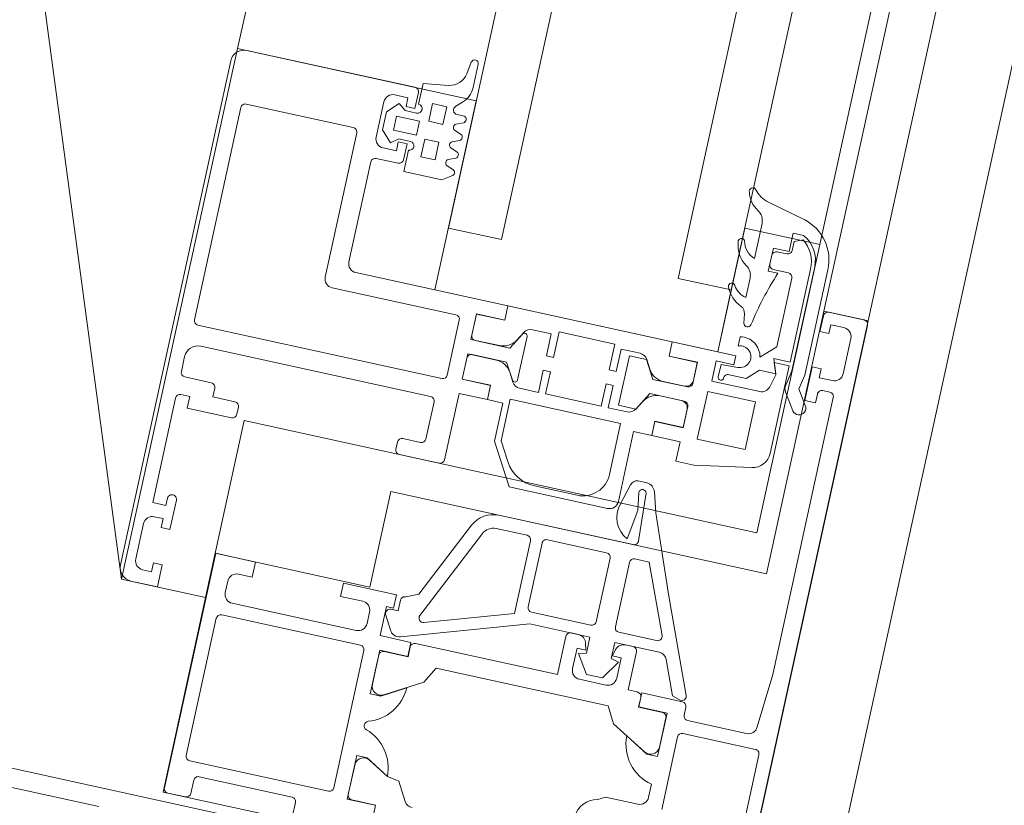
# Model space of a CAD drawing. Header units: metres. Extents: x 233012 to 233264, y 553571 to 554014.
# Tile 203 of 256: x 233203.5014 to 233203.6102, y 553832.7197 to 553832.8065. Entities that reach past the tile are written whole.
import ezdxf

# ---------------------------------------------------------------- set-up
doc = ezdxf.new("R2010")
doc.units = ezdxf.units.M
for name, color, linetype, lineweight in [('A-NL$1A_detailuitwerking', 252, 'Continuous', 5), ('A-NL30_stijlen_dorpels-pui', 252, 'Continuous', 5), ('A-NL30_wandopeningen', 252, 'Continuous', 5)]:
    doc.layers.add(name, color=color, linetype=linetype, lineweight=lineweight)

# ---------------------------------------------------------------- blocks, each defined once
blk = doc.blocks.new('NLRS_31_WI_CWP_aluminium raam_gen_mie - AWS 65 BS kiep-2839039-01_Situatie')
at = {"layer": 'A-NL$1A_detailuitwerking'}
for p, q in [((-0.1934996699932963, 0.05945019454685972), (-0.2504996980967, 0.05945019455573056)), ((-0.2519996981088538, 0.05795019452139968), (-0.2519996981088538, 0.0549501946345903)), ((-0.2494996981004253, 0.05795019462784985), (-0.2454996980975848, 0.05795019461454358)), ((-0.1919996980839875, 0.03895020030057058), (-0.1919996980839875, 0.05795022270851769)), ((-0.2504996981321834, 0.0559501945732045), (-0.2504996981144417, 0.05695019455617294)), ((-0.2444996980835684, 0.05695019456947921), (-0.2444996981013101, 0.05595019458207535)), ((-0.242999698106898, 0.05595019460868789), (-0.242999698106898, 0.05745019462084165)), ((-0.242999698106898, 0.05745019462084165), (-0.2311996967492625, 0.05745019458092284)), ((-0.2306996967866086, 0.05695019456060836), (-0.2306996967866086, 0.05595019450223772)), ((-0.2286996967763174, 0.05395019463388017), (-0.2286996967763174, 0.05695019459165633)), ((-0.2281997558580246, 0.05745013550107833), (-0.2264996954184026, 0.05745013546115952)), ((-0.2227996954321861, 0.02915019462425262), (-0.2227996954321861, 0.05675018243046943)), ((-0.2222996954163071, 0.0572501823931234), (-0.1982996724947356, 0.05725018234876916)), ((-0.1977996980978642, 0.05675020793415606), (-0.1977996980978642, 0.0446502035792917)), ((-0.249499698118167, 0.05595019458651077), (-0.2504996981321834, 0.0559501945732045)), ((-0.2494996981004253, 0.05495019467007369), (-0.249499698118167, 0.05595019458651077)), ((-0.2444996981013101, 0.05595019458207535), (-0.2454996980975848, 0.05595019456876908)), ((-0.2454996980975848, 0.05595019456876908), (-0.2454996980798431, 0.05495019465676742)), ((-0.2421996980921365, 0.05595019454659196), (-0.242999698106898, 0.05595019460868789)), ((-0.2306996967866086, 0.05595019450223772), (-0.2319996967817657, 0.05595019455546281)), ((-0.2319996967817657, 0.05595019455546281), (-0.231999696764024, 0.05095019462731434)), ((-0.2249996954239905, 0.05595013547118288), (-0.2249996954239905, 0.02995023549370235)), ((-0.2519996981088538, 0.0549501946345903), (-0.2494996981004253, 0.05495019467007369)), ((-0.2454996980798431, 0.05495019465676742), (-0.2421996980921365, 0.05495019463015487)), ((-0.2301996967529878, 0.05095019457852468), (-0.2301996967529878, 0.05345019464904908)), ((-0.2301996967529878, 0.05345019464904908), (-0.2291996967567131, 0.05345019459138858)), ((-0.2314996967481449, 0.05045019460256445), (-0.2306996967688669, 0.05045019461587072)), ((-0.2469998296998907, 0.04945028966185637), (-0.2734999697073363, 0.04945028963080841)), ((-0.2469998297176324, 0.04495028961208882), (-0.2469998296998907, 0.04945028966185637)), ((-0.273999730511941, 0.04895052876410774), (-0.273999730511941, 0.04695037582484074)), ((-0.2699998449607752, 0.03165031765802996), (-0.2699998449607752, 0.04735029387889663)), ((-0.2694998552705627, 0.04785028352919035), (-0.25399981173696, 0.04785028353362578)), ((-0.2534998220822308, 0.04735029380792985), (-0.2534998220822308, 0.03165031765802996)), ((-0.2509997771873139, 0.04748437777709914), (-0.2496998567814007, 0.04748437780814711)), ((-0.2734997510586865, 0.04645039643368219), (-0.2719997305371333, 0.04645039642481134)), ((-0.2714997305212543, 0.04595039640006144), (-0.271499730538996, 0.0354504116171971)), ((-0.2519998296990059, 0.03245034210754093), (-0.2519998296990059, 0.04648432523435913)), ((-0.2486998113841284, 0.04648433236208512), (-0.2486998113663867, 0.04495028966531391)), ((-0.2486998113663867, 0.04495028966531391), (-0.2469998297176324, 0.04495028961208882)), ((-0.1982997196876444, 0.04415018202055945), (-0.2145996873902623, 0.04415018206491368)), ((-0.2155996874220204, 0.04315018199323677), (-0.2155996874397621, 0.02915019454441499)), ((-0.2123996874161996, 0.04195019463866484), (-0.2010994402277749, 0.04195019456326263)), ((-0.200599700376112, 0.04145045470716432), (-0.2005997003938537, 0.03894993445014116)), ((-0.1973763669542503, 0.04145033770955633), (-0.1985641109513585, 0.04026259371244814)), ((-0.1982996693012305, 0.04195019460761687), (-0.1942997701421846, 0.04195019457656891)), ((-0.195323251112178, 0.04145033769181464), (-0.1973763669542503, 0.04145033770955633)), ((-0.1941354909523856, 0.04026257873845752), (-0.195323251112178, 0.04145033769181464)), ((-0.2133996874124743, 0.02375019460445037), (-0.2133996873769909, 0.04095019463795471)), ((-0.1992997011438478, 0.03945019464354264), (-0.1992997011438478, 0.0409501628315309)), ((-0.1985641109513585, 0.04026259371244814), (-0.1979498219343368, 0.03945033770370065)), ((-0.1947498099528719, 0.03945033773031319), (-0.1941354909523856, 0.04026257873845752)), ((-0.1932997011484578, 0.04095012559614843), (-0.1932997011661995, 0.03945019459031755)), ((-0.1982997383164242, 0.03945019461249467), (-0.1992997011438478, 0.03945019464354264)), ((-0.1982997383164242, 0.03845019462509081), (-0.1982997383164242, 0.03945019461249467)), ((-0.1979498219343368, 0.03945033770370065), (-0.1979498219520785, 0.0381508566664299)), ((-0.1971498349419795, 0.03765036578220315), (-0.1971498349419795, 0.04025034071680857)), ((-0.1971498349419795, 0.04025034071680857), (-0.1955497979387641, 0.04025034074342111)), ((-0.1955497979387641, 0.04025034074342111), (-0.1955497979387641, 0.03765036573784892)), ((-0.1947498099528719, 0.03815086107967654), (-0.1947498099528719, 0.03945033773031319)), ((-0.1932997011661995, 0.03945019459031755), (-0.1942997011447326, 0.03945019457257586)), ((-0.1942997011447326, 0.03945019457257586), (-0.1942997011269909, 0.03845019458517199)), ((-0.1989498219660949, 0.03815036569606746), (-0.201349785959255, 0.03815036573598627)), ((-0.201349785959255, 0.03815036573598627), (-0.201349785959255, 0.03385037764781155)), ((-0.2000999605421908, 0.03845019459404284), (-0.1982997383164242, 0.03845019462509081)), ((-0.1942997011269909, 0.03845019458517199), (-0.1924997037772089, 0.03845019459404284)), ((-0.19140688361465, 0.03815036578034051), (-0.1937498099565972, 0.03815036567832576)), ((-0.1910010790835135, 0.0353523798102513), (-0.19140688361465, 0.03815036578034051)), ((-0.1955497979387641, 0.03765036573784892), (-0.1971498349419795, 0.03765036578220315)), ((-0.199357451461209, 0.03505035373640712), (-0.1993574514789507, 0.03665035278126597)), ((-0.1993574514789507, 0.03665035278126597), (-0.1973574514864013, 0.03665035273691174)), ((-0.1973574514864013, 0.03665035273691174), (-0.1973574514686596, 0.03505035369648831)), ((-0.1953497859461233, 0.03505035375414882), (-0.1953497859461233, 0.03665035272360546)), ((-0.1953497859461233, 0.03665035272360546), (-0.1933497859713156, 0.03665035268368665)), ((-0.1933497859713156, 0.03665035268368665), (-0.1933497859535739, 0.03505035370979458)), ((-0.2719997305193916, 0.03495041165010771), (-0.2734997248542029, 0.03495041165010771)), ((-0.2471998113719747, 0.03495028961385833), (-0.2486998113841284, 0.03495028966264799)), ((-0.2486998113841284, 0.03495028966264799), (-0.2486998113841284, 0.03245033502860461)), ((-0.2471998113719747, 0.0289502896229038), (-0.2471998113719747, 0.03495028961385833)), ((-0.1973574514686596, 0.03505035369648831), (-0.199357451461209, 0.03505035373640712)), ((-0.1933497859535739, 0.03505035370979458), (-0.1953497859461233, 0.03505035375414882)), ((-0.201349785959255, 0.03385037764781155), (-0.2006963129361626, 0.03285080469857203)), ((-0.193949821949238, 0.03293069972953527), (-0.193949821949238, 0.03375070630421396)), ((-0.1930785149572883, 0.03408549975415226), (-0.1925013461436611, 0.03345947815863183)), ((-0.2000028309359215, 0.03285004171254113), (-0.1996963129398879, 0.03364995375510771)), ((-0.1990028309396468, 0.03365071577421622), (-0.1986963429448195, 0.03285080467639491)), ((-0.1980028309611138, 0.03285004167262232), (-0.1976963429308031, 0.03364995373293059)), ((-0.1970028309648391, 0.03365071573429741), (-0.1966963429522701, 0.03285080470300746)), ((-0.1960028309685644, 0.03285004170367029), (-0.1956963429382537, 0.03364995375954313)), ((-0.1950028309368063, 0.03365071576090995), (-0.1946963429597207, 0.03285080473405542)), ((-0.1906633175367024, 0.03265407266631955), (-0.1880256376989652, 0.03265407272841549)), ((-0.1879637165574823, 0.03344925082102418), (-0.1893313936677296, 0.03366355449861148)), ((-0.2319996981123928, 0.03195019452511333), (-0.2319996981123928, 0.02745019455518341)), ((-0.2306996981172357, 0.03245019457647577), (-0.2314996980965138, 0.0324501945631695)), ((-0.2301996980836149, 0.02995023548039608), (-0.2301996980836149, 0.03195019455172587)), ((-0.2539998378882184, 0.03115030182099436), (-0.2694998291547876, 0.0311503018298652)), ((-0.2496998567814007, 0.03145028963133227), (-0.2509997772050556, 0.03145028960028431)), ((-0.2704198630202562, 0.02945034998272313), (-0.2654996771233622, 0.02945052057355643)), ((-0.2704198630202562, 0.02627036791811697), (-0.2704198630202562, 0.02945034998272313)), ((-0.2664132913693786, 0.02944005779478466), (-0.2698898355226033, 0.02944005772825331)), ((-0.2654996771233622, 0.02945052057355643), (-0.2654996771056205, 0.02825050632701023)), ((-0.2584997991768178, 0.02825029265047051), (-0.2584997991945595, 0.02945028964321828)), ((-0.2584997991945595, 0.02945028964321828), (-0.253579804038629, 0.02945028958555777)), ((-0.2541089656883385, 0.02944037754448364), (-0.2574190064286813, 0.02944037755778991)), ((-0.253579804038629, 0.02945028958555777), (-0.2535798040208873, 0.02627029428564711)), ((-0.2519998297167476, 0.02627029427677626), (-0.2519998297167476, 0.02975029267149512)), ((-0.2519998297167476, 0.02975029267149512), (-0.2486998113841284, 0.02975029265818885)), ((-0.2496493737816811, 0.02963330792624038), (-0.2511450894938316, 0.0287697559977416)), ((-0.2486998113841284, 0.02975029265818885), (-0.2486998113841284, 0.02895028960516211)), ((-0.2254996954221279, 0.02945023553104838), (-0.2296996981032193, 0.02945023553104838)), ((-0.2703898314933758, 0.02893999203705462), (-0.2703894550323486, 0.02624006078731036)), ((-0.2536094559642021, 0.02624035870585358), (-0.2536089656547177, 0.02894028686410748)), ((-0.2488993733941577, 0.02840030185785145), (-0.2488993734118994, 0.02920029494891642)), ((-0.247699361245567, 0.02840030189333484), (-0.2488993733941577, 0.02840030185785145)), ((-0.2486998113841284, 0.02895028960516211), (-0.2471998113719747, 0.0289502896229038)), ((-0.2160996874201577, 0.0286501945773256), (-0.2222996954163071, 0.02865019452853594)), ((-0.2670328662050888, 0.02562586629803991), (-0.2657143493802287, 0.02790960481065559)), ((-0.2654996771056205, 0.02825050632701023), (-0.267007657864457, 0.02563859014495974)), ((-0.2569918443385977, 0.02563842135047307), (-0.2584997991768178, 0.02825029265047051)), ((-0.2583020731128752, 0.02794055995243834), (-0.2559824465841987, 0.02392244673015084)), ((-0.2516360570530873, 0.0275244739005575), (-0.2471997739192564, 0.01387099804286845)), ((-0.2466220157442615, 0.02654114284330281), (-0.2471993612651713, 0.02790030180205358)), ((-0.2703894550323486, 0.02624006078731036), (-0.2714998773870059, 0.02624006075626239)), ((-0.2524998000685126, 0.02624031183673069), (-0.2536094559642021, 0.02624035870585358)), ((-0.2535798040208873, 0.02627029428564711), (-0.2519998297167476, 0.02627029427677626)), ((-0.2379318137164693, 0.02248841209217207), (-0.2466220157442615, 0.02654114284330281)), ((-0.2314996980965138, 0.02695019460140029), (-0.2239996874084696, 0.02695019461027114)), ((-0.2239996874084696, 0.02695019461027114), (-0.2239996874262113, 0.02375019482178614)), ((-0.2223996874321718, 0.02375019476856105), (-0.2223996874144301, 0.02695019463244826)), ((-0.2223996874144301, 0.02695019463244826), (-0.2199996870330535, 0.02695019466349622)), ((-0.2195192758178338, 0.02694000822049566), (-0.2223792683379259, 0.02694000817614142)), ((-0.2223792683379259, 0.02694000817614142), (-0.2223791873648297, 0.02373935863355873)), ((-0.2195192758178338, 0.02370928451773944), (-0.2195192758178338, 0.02694000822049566)), ((-0.2194996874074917, 0.02645019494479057), (-0.2194996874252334, 0.02255015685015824)), ((-0.2178996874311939, 0.02255015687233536), (-0.2178996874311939, 0.02645019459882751)), ((-0.2150201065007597, 0.02694000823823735), (-0.2178800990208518, 0.02694000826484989)), ((-0.2178800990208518, 0.02694000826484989), (-0.2178800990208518, 0.02370928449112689)), ((-0.2173996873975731, 0.02695019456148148), (-0.2149996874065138, 0.02695019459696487)), ((-0.2150201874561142, 0.0237393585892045), (-0.2150201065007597, 0.02694000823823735)), ((-0.2149996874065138, 0.02695019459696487), (-0.2149996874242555, 0.02375019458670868)), ((-0.2672667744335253, 0.02429930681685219), (-0.2670328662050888, 0.02562586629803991)), ((-0.251999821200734, 0.009700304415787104), (-0.251999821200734, 0.02574031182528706)), ((-0.2464465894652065, 0.01575981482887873), (-0.2495545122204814, 0.02532501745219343)), ((-0.2488676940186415, 0.02593268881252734), (-0.2385657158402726, 0.0211293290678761)), ((-0.2692997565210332, 0.02312579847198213), (-0.2672667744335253, 0.02429930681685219)), ((-0.2559824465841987, 0.02392244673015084), (-0.2541992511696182, 0.02292140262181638)), ((-0.2541992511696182, 0.02292140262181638), (-0.2541992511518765, 0.003479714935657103)), ((-0.2239996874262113, 0.02375019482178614), (-0.2223996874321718, 0.02375019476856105)), ((-0.2223791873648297, 0.02373935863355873), (-0.223999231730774, 0.02374050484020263)), ((-0.223999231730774, 0.02374050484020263), (-0.223999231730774, 0.02200011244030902)), ((-0.2134014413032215, 0.02374050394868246), (-0.2150201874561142, 0.0237393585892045)), ((-0.2149996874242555, 0.02375019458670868), (-0.2133996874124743, 0.02375019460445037)), ((-0.2134014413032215, 0.005159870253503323), (-0.2134014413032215, 0.02374050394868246)), ((-0.2282987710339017, 0.02200011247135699), (-0.232899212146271, 0.01934382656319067)), ((-0.223999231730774, 0.02200011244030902), (-0.2282987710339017, 0.02200011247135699)), ((-0.2215090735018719, 0.021405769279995), (-0.2205192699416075, 0.02197723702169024)), ((-0.2194996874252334, 0.02255015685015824), (-0.2213012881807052, 0.02151000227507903)), ((-0.2160980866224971, 0.0215100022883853), (-0.2178996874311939, 0.02255015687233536)), ((-0.2168801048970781, 0.02197723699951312), (-0.2158903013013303, 0.02140576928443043)), ((-0.2301993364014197, 0.02009442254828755), (-0.2281111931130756, 0.02130011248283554)), ((-0.2281111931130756, 0.02130011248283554), (-0.2234190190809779, 0.02130011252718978)), ((-0.2234190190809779, 0.02130011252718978), (-0.2234190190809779, 0.00880011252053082)), ((-0.221151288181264, 0.02095019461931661), (-0.2162480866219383, 0.02095019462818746)), ((-0.237699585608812, 0.01976984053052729), (-0.237699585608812, 0.01625981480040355)), ((-0.2361997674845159, 0.004584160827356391), (-0.2361997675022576, 0.01976954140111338)), ((-0.2220090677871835, 0.0183998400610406), (-0.2220090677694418, 0.02053737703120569)), ((-0.2153903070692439, 0.02053737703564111), (-0.2153903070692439, 0.0183998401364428)), ((-0.232899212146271, 0.01934382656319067), (-0.2328992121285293, 0.008200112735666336)), ((-0.2195120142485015, 0.01839984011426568), (-0.2220090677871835, 0.0183998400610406)), ((-0.2220090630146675, 0.01130017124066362), (-0.2220090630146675, 0.01759984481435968)), ((-0.2220090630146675, 0.01759984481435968), (-0.2195120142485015, 0.01759984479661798)), ((-0.2195120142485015, 0.01759984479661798), (-0.2195120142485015, 0.01839984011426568)), ((-0.2153903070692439, 0.0183998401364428), (-0.2178873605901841, 0.01839984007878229)), ((-0.2178873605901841, 0.01839984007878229), (-0.2178873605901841, 0.01759984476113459)), ((-0.2178873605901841, 0.01759984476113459), (-0.2149996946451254, 0.0175998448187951)), ((-0.2149996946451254, 0.0175998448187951), (-0.2149996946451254, 0.01130017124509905)), ((-0.2321992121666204, 0.01180011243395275), (-0.2321992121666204, 0.01663039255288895)), ((-0.2381995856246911, 0.0157598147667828), (-0.2464465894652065, 0.01575981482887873)), ((-0.2453993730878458, 0.01445980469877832), (-0.2381995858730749, 0.01445980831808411)), ((-0.2471997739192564, 0.01387099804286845), (-0.2471997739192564, 0.007060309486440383)), ((-0.2458993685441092, 0.007260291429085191), (-0.2458993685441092, 0.01395980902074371)), ((-0.237699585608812, 0.0139598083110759), (-0.237699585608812, 0.007260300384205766)), ((-0.2194992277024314, 0.01130017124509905), (-0.2220090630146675, 0.01130017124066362)), ((-0.2194992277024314, 0.01050018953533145), (-0.2194992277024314, 0.01130017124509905)), ((-0.2149996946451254, 0.01130017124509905), (-0.2179001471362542, 0.0113001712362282)), ((-0.2179001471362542, 0.0113001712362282), (-0.2179001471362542, 0.0105001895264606)), ((-0.2220090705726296, 0.008360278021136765), (-0.2220090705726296, 0.01050018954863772)), ((-0.2220090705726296, 0.01050018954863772), (-0.2194992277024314, 0.01050018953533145)), ((-0.2179001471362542, 0.0105001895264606), (-0.215390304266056, 0.01050018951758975)), ((-0.215390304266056, 0.01050018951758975), (-0.2153903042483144, 0.008360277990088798)), ((-0.2476998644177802, 0.009700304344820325), (-0.251999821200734, 0.009700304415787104)), ((-0.2471998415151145, 0.008369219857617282), (-0.2471998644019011, 0.009200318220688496)), ((-0.2234190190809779, 0.00880011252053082), (-0.2291992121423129, 0.008800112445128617)), ((-0.2158996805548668, 0.009450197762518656), (-0.2214996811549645, 0.009450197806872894)), ((-0.2214996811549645, 0.009450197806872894), (-0.2214996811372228, 0.00748890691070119)), ((-0.2158996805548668, 0.007504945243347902), (-0.2158996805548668, 0.009450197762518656)), ((-0.2492336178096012, 0.00793508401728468), (-0.2512992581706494, 0.006554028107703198)), ((-0.2509998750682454, 0.008200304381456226), (-0.2486998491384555, 0.008200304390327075)), ((-0.2489992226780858, 0.007060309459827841), (-0.2492336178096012, 0.00793508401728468)), ((-0.2486998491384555, 0.008200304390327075), (-0.2486998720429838, 0.007200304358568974)), ((-0.2519998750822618, 0.00420030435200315), (-0.2519998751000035, 0.007200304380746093)), ((-0.2512992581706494, 0.006554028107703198), (-0.2512992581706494, 0.004766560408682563)), ((-0.2471997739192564, 0.007060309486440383), (-0.2489992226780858, 0.007060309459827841)), ((-0.2486998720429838, 0.007200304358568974), (-0.2479414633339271, 0.007403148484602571)), ((-0.2381995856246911, 0.006760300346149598), (-0.2453993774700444, 0.006760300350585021)), ((-0.2298257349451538, 0.006278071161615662), (-0.2320806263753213, 0.006911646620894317)), ((-0.2318992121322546, 0.007200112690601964), (-0.2239979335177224, 0.007200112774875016)), ((-0.2239979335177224, 0.007200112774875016), (-0.2239979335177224, 0.005159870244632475)), ((-0.2205192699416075, 0.00692278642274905), (-0.2215090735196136, 0.007494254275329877)), ((-0.2214996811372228, 0.00748890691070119), (-0.2194996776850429, 0.006350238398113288)), ((-0.2178997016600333, 0.006350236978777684), (-0.2158996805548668, 0.007504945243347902)), ((-0.2158903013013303, 0.007494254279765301), (-0.2168801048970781, 0.006922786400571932)), ((-0.229199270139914, 0.004538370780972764), (-0.229199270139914, 0.005585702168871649)), ((-0.2194996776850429, 0.006350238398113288), (-0.2194996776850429, 0.002450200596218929)), ((-0.2178997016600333, 0.002450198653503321), (-0.2178997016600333, 0.006350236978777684)), ((-0.2512992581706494, 0.004766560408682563), (-0.2492336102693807, 0.003385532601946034)), ((-0.2455015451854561, 0.004560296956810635), (-0.2381995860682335, 0.004560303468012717)), ((-0.2357128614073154, 0.00535649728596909), (-0.2324231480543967, 0.004894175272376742)), ((-0.2303435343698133, 0.004384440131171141), (-0.2356717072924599, 0.004084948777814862)), ((-0.2324231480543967, 0.004894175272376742), (-0.2303917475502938, 0.005215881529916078)), ((-0.2223996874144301, 0.005150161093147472), (-0.2239996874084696, 0.005150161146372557)), ((-0.2239996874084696, 0.005150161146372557), (-0.2239996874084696, 0.001950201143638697)), ((-0.2239979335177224, 0.005159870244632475), (-0.2223746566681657, 0.005159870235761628)), ((-0.2223996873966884, 0.001950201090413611), (-0.2223996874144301, 0.005150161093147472)), ((-0.2223746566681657, 0.005159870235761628), (-0.2223746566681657, 0.00196001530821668)), ((-0.2195192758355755, 0.002760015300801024), (-0.2195192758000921, 0.005190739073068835)), ((-0.2178800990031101, 0.005190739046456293), (-0.2178800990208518, 0.002760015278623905)), ((-0.2150247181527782, 0.001960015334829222), (-0.2150247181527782, 0.005159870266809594)), ((-0.2150247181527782, 0.005159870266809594), (-0.2134014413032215, 0.005159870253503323)), ((-0.213399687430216, 0.00515016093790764), (-0.2149996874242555, 0.005150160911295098)), ((-0.2149996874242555, 0.005150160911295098), (-0.2149996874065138, 0.001950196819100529)), ((-0.2133996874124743, -0.002050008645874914), (-0.213399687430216, 0.00515016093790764)), ((-0.2541992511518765, 0.003479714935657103), (-0.2559831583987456, 0.002478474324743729)), ((-0.2492336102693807, 0.003385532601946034), (-0.2489992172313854, 0.0042602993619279)), ((-0.2489992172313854, 0.0042602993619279), (-0.2471997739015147, 0.004260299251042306)), ((-0.2479414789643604, 0.003997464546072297), (-0.2486998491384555, 0.004200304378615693)), ((-0.2486998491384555, 0.004200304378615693), (-0.2486998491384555, 0.00320030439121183)), ((-0.2471997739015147, 0.004260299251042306), (-0.2471997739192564, -0.0007735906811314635)), ((-0.246001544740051, -0.0002128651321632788), (-0.246001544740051, 0.004060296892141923)), ((-0.2376995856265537, 0.004060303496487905), (-0.237699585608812, 0.00242990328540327)), ((-0.2322461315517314, 0.002902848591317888), (-0.2299989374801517, 0.003543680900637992)), ((-0.2640998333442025, 0.001620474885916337), (-0.2645347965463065, 0.002366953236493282)), ((-0.2559831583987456, 0.002478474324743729), (-0.258303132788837, -0.001539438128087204)), ((-0.2486998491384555, 0.00320030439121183), (-0.2509998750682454, 0.003200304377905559)), ((-0.2471998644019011, 0.002200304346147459), (-0.2471998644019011, 0.003031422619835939)), ((-0.237699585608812, 0.00242990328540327), (-0.2453126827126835, -0.0006758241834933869)), ((-0.2407034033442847, -0.0004155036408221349), (-0.2322461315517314, 0.002902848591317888)), ((-0.2640998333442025, -0.002049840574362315), (-0.2640998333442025, 0.001620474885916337)), ((-0.2519999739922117, 0.0006602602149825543), (-0.2519998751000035, 0.001700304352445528)), ((-0.2519998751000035, 0.001700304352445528), (-0.2476998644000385, 0.001700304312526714)), ((-0.2239996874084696, 0.001950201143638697), (-0.2261996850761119, 0.001950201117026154)), ((-0.2261996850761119, 0.001950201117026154), (-0.2261996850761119, -0.000110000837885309)), ((-0.2199996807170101, 0.00195020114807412), (-0.2223996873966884, 0.001950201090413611)), ((-0.2223746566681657, 0.00196001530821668), (-0.2203192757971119, 0.001960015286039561)), ((-0.2149996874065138, 0.001950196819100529), (-0.2173997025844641, 0.001950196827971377)), ((-0.2170800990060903, 0.001960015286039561), (-0.2150247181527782, 0.001960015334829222)), ((-0.2584998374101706, -0.001849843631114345), (-0.2569934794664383, 0.0007592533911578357)), ((-0.2536101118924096, -0.002539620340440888), (-0.2536101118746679, 0.0001603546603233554)), ((-0.2536101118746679, 0.0001603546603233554), (-0.2524999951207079, 0.0001603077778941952)), ((-0.2519998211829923, 0.0001302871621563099), (-0.2535797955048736, 0.0001302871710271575)), ((-0.2535797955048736, 0.0001302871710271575), (-0.2535797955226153, -0.003049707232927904)), ((-0.251999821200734, -0.004449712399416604), (-0.2519998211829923, 0.0001302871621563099)), ((-0.2232999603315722, -0.005249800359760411), (-0.2232999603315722, 0.0001502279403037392)), ((-0.2232999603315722, 0.0001502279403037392), (-0.2178999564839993, 0.0001502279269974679)), ((-0.2178999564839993, 0.0001502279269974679), (-0.217899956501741, -0.005249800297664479)), ((-0.2512119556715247, -0.004702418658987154), (-0.2407034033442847, -0.0004155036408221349)), ((-0.2261996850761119, -0.000110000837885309), (-0.2250911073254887, -0.006397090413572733)), ((-0.2166999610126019, -0.00546612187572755), (-0.2166999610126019, -4.977789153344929e-05)), ((-0.2166999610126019, -4.977789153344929e-05), (-0.21439968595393, -4.977788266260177e-05)), ((-0.2146996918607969, -0.000649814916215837), (-0.2160998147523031, -0.0006498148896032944)), ((-0.2145996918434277, -0.002522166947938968), (-0.2146996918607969, -0.000649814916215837)), ((-0.21439968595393, -4.977788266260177e-05), (-0.21439968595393, -0.002050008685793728)), ((-0.2584998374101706, -0.003049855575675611), (-0.2584998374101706, -0.001849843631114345)), ((-0.2478220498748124, -0.001699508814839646), (-0.2515903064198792, -0.003236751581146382)), ((-0.2155997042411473, -0.001754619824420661), (-0.215599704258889, -0.003691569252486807)), ((-0.21439968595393, -0.002050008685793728), (-0.2133996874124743, -0.002050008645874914)), ((-0.2112452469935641, -0.002076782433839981), (-0.2122854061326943, -0.002076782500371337)), ((-0.2086534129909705, -0.001975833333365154), (-0.2096917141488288, -0.002150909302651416)), ((-0.2046775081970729, -0.00174143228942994), (-0.2068686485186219, -0.001741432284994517)), ((-0.1984925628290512, -0.001741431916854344), (-0.202457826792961, -0.001741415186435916)), ((-0.1971122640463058, -0.006290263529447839), (-0.1960622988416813, -0.001947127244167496)), ((-0.2616271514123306, -0.003049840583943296), (-0.2630998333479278, -0.003049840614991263)), ((-0.2535797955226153, -0.003049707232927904), (-0.2584998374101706, -0.003049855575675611)), ((-0.2574371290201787, -0.003039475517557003), (-0.2541221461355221, -0.003039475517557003)), ((-0.2515903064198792, -0.003236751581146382), (-0.2519008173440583, -0.004240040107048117)), ((-0.215599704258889, -0.003691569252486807), (-0.2143996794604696, -0.004940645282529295)), ((-0.2034995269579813, -0.00463683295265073), (-0.2034995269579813, -0.003550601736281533)), ((-0.2034995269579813, -0.003550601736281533), (-0.2008995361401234, -0.003550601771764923)), ((-0.2031995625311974, -0.00405028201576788), (-0.2031996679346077, -0.00575054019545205)), ((-0.2016992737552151, -0.003550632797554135), (-0.2026997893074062, -0.003550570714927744)), ((-0.2011996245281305, -0.005150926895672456), (-0.2011995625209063, -0.004050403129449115)), ((-0.2008995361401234, -0.003550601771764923), (-0.2008995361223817, -0.005350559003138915)), ((-0.2640999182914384, -0.004749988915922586), (-0.2558998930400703, -0.004749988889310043)), ((-0.2553999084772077, -0.005249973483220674), (-0.2553999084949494, -0.01345017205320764)), ((-0.2533998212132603, -0.004949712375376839), (-0.2524998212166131, -0.004949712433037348)), ((-0.217899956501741, -0.005249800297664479), (-0.2232999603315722, -0.005249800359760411)), ((-0.2143996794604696, -0.004940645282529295), (-0.2143996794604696, -0.006780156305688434)), ((-0.2114822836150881, -0.006250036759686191), (-0.2129875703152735, -0.004683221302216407)), ((-0.2008995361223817, -0.005350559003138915), (-0.19879953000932, -0.005350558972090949)), ((-0.19879953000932, -0.005350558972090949), (-0.19879953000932, -0.006517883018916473)), ((-0.2538998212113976, -0.01211816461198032), (-0.253899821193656, -0.005449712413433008)), ((-0.2144996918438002, -0.00682300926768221), (-0.2159587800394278, -0.006432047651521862)), ((-0.2131996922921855, -0.006349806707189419), (-0.2144996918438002, -0.00682300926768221)), ((-0.2143996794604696, -0.006780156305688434), (-0.2127996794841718, -0.006197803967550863)), ((-0.2131996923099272, -0.008049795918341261), (-0.2131996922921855, -0.006349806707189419)), ((-0.2127996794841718, -0.006197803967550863), (-0.2127996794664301, -0.008049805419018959)), ((-0.2036996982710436, -0.006250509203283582), (-0.2114822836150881, -0.006250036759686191)), ((-0.1996994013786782, -0.005650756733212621), (-0.2006999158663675, -0.005650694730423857)), ((-0.1992964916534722, -0.006579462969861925), (-0.1996994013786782, -0.005650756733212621)), ((-0.2231214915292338, -0.008049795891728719), (-0.2131996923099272, -0.008049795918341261)), ((-0.2161264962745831, -0.008263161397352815), (-0.2179903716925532, -0.009495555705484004)), ((-0.2136995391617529, -0.00845259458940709), (-0.2153788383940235, -0.008116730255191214)), ((-0.2019373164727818, -0.008452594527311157), (-0.2136995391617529, -0.00845259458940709)), ((-0.2127996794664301, -0.008049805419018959), (-0.2022753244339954, -0.008049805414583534)), ((-0.2171087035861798, -0.01070907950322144), (-0.2154710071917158, -0.009628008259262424)), ((-0.2154710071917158, -0.009628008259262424), (-0.213848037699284, -0.009952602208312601)), ((-0.2127998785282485, -0.01054977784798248), (-0.2165998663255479, -0.01054977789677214)), ((-0.2165998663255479, -0.01054977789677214), (-0.2165998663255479, -0.01174977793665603)), ((-0.213848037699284, -0.009952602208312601), (-0.201930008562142, -0.009952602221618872)), ((-0.2127998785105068, -0.01154977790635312), (-0.2127998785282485, -0.01054977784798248)), ((-0.2069998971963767, -0.01054977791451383), (-0.208799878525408, -0.01054977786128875)), ((-0.208799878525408, -0.01054977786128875), (-0.208799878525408, -0.01154977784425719)), ((-0.2165998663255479, -0.01174977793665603), (-0.215599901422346, -0.01174977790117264)), ((-0.2137998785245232, -0.01304970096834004), (-0.2137998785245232, -0.01154977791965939)), ((-0.2137998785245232, -0.01154977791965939), (-0.2127998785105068, -0.01154977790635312)), ((-0.208799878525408, -0.01154977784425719), (-0.2077998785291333, -0.0115497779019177)), ((-0.2077998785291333, -0.0115497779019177), (-0.2077998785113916, -0.01304981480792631)), ((-0.206499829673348, -0.01504971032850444), (-0.2064998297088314, -0.01104984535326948)), ((-0.2150998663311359, -0.01224981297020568), (-0.2150998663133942, -0.01304976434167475)), ((-0.2558999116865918, -0.013950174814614), (-0.2640999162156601, -0.01395016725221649)), ((-0.2468998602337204, -0.01354978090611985), (-0.2529383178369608, -0.01311738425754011)), ((-0.2155998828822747, -0.01354978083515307), (-0.2468998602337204, -0.01354978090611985)), ((-0.2087998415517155, -0.01404977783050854), (-0.2127998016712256, -0.01404977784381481)), ((-0.2660998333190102, -0.01554977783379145), (-0.206999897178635, -0.0155497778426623))]:
    blk.add_line(p, q, dxfattribs=at)
for centre, radius, start, end in [((-0.2162005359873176, -0.03883511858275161), 0.03648065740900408, 69.62534823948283, 79.730020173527), ((-0.201930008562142, -0.004952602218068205), 0.005000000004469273, 270.0000000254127, 344.4825252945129)]:
    blk.add_arc(centre, radius, start, end, dxfattribs=at)
for centre, major_axis, ratio, start_param, end_param in [((-0.2504996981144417, 0.05795019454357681), (0.0008173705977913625, 0.001257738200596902), 0.999999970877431, 0.576286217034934, 2.147082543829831), ((-0.1934996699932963, 0.05795022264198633), (0.00109534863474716, 0.001024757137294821), 0.9999999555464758, 5.531071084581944, 7.101867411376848), ((-0.2494996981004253, 0.05695019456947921), (0.0001452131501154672, 0.0009894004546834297), 0.9999999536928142, 0.1457284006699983, 1.716524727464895), ((-0.2454996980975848, 0.05695019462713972), (-0.0008423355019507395, 0.0005389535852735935), 0.9999999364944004, 3.710786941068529, 5.281583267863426), ((-0.2311996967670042, 0.05695019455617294), (0.0001148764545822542, 0.0004866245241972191), 0.9999999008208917, 4.944212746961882, 6.515009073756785), ((-0.2281997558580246, 0.05695019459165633), (0.0004999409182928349, 0), 0.9999999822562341, 1.570796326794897, 3.141592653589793), ((-0.2264996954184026, 0.05595013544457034), (0.0006362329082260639, 0.001358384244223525), 0.9999999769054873, 5.150417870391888, 6.721214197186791), ((-0.2222996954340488, 0.05675018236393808), (-0.000240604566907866, 0.0004383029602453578), 0.9999998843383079, 5.781151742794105, 7.351948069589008), ((-0.1982996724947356, 0.0567502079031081), (0.000139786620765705, 0.0004800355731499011), 0.9999998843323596, 4.995753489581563, 6.566549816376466), ((-0.2421996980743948, 0.05545019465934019), (0.0001235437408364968, 0.0004844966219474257), 0.999999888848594, 3.391266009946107, 6.532858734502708), ((-0.2291996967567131, 0.05395019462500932), (4.124028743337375e-05, 0.000498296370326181), 0.9999998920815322, 3.224167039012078, 4.794963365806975), ((-0.2314996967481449, 0.05095019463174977), (8.009112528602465e-05, 0.0004935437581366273), 0.9999999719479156, 1.731671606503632, 3.302467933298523), ((-0.2306996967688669, 0.05095019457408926), (0.0004996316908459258, 1.918826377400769e-05), 0.9999998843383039, 4.674003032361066, 6.244799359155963), ((-0.2734999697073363, 0.04895052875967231), (-4.488132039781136e-05, 0.0004977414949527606), 0.9999999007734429, 6.193258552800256, 7.764054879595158), ((-0.2734997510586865, 0.04695037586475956), (0.0004309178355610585, 0.0002535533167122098), 0.9999999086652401, 2.609744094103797, 4.180540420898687), ((-0.2694998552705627, 0.04735029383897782), (-0.0003535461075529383, 0.0003535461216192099), 0.9999999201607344, 5.497787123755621, 7.068583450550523), ((-0.25399981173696, 0.04735029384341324), (-0.0001913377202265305, 0.0004619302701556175), 0.9999998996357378, 4.319689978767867, 5.890486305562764), ((-0.2509997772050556, 0.04648432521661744), (6.102109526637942e-11, 0.001000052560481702), 0.9999999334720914, 4.327712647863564e-08, 1.570796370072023), ((-0.2496998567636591, 0.04648433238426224), (-0.0003582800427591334, 0.0009336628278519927), 0.9999999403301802, 4.345981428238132, 5.916777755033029), ((-0.2719997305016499, 0.0459503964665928), (-0.0003892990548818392, 0.0003137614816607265), 0.999999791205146, 3.819960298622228, 5.390756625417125), ((-0.1982997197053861, 0.04465020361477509), (-0.0003941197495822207, 0.0003077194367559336), 0.999999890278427, 2.233705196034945, 3.804501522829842), ((-0.214599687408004, 0.04315018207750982), (0.0007913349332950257, 0.000611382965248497), 0.9999998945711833, 0.9129893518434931, 2.48378567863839), ((-0.2123996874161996, 0.04095019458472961), (-0.0002566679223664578, 0.0009664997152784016), 0.9999998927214, 6.023612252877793, 7.594408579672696), ((-0.2010994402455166, 0.04145045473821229), (-0.0004782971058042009, 0.0001448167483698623), 0.9999999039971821, 3.435593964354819, 5.006390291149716), ((-0.1982996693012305, 0.04095016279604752), (-0.000850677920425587, 0.0005257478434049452), 0.9999999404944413, 5.265963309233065, 6.836759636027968), ((-0.1942997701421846, 0.04095012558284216), (-0.0009571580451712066, 0.0002898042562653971), 0.9999999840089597, 3.435594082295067, 5.006390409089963), ((-0.2000999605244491, 0.03894993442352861), (-0.000480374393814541, 0.0001377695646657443), 0.999999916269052, 0.2792996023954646, 1.850095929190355), ((-0.1984498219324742, 0.03815085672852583), (-0.000253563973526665, 0.000430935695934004), 0.9999999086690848, 1.039929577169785, 4.180540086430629), ((-0.1942498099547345, 0.03815086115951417), (-0.0002692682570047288, 0.0004213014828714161), 0.9999997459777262, 1.002097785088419, 4.142699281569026), ((-0.1924997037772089, 0.03895020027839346), (0.0004140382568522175, 0.0002803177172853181), 0.9999999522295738, 4.117243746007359, 5.688040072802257), ((-0.2719997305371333, 0.03545041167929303), (-0.0002823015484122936, 0.0004126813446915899), 0.9999998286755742, 2.541640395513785, 4.112436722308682), ((-0.1890217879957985, 0.0356394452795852), (-0.001027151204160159, 0.001716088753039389), 0.9999999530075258, 1.175479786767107, 2.446817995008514), ((-0.1993493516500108, 0.03344984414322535), (-0.0003829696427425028, 0.0001173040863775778), 0.999999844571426, 3.964165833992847, 6.057265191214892), ((-0.1973493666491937, 0.03344982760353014), (7.262710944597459e-06, 0.0004004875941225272), 0.9999997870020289, 5.255883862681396, 7.348949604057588), ((-0.1953493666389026, 0.03344982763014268), (-1.649409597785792e-05, 0.0004002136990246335), 0.9999998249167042, 5.196561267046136, 7.289627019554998), ((-0.1934498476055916, 0.0337507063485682), (-0.0002120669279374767, 0.0004527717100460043), 0.999999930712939, 5.008058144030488, 7.415952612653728), ((-0.2003493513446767, 0.03305093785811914), (-4.027600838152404e-05, 0.0003985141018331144), 0.9999999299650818, 1.99327118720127, 4.086266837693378), ((-0.1983493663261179, 0.03305095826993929), (3.430944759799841e-05, 0.0003990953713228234), 0.9999999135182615, 2.179777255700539, 4.272722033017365), ((-0.1963493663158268, 0.03305095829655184), (0.0001808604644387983, 0.0003574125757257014), 0.9999998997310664, 2.562477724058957, 4.655422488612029), ((-0.1943416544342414, 0.03306428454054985), (-0.0001994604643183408, 0.0003627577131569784), 0.99999983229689, 1.609872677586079, 3.881099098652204), ((-0.1906633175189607, 0.03515407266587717), (-0.002499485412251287, 5.072222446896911e-05), 0.9999999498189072, 0.7651080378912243, 1.591086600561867), ((-0.1880256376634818, 0.03305407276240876), (-0.0001406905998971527, 0.0003744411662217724), 0.9999998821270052, 2.782177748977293, 5.768342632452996), ((-0.2694998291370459, 0.031650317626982), (-0.0004866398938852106, 0.0001148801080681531), 0.9999999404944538, 0.2318237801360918, 1.802620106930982), ((-0.2539998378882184, 0.03165031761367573), (0.0004011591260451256, 0.0002984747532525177), 0.9999999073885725, 4.072719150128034, 5.64351547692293), ((-0.2509997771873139, 0.03245034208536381), (-0.000996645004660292, 8.248491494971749e-05), 0.9999999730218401, 0.08257437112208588, 1.653370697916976), ((-0.2496998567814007, 0.03245033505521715), (-0.0003827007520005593, 0.0009239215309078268), 0.9999999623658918, 2.748893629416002, 4.319689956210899), ((-0.2314996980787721, 0.03195019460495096), (0.0004706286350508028, 0.0001688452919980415), 0.9999998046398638, 1.226334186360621, 2.797130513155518), ((-0.230699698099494, 0.03195019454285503), (-0.0001148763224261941, 0.0004866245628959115), 0.9999999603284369, 4.48056550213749, 6.051361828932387), ((-0.2698898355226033, 0.02894006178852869), (-0.0004987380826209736, 3.544426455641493e-05), 0.9999999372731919, 4.783337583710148, 6.354273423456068), ((-0.2665556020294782, 0.02845023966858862), (0.000877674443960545, 0.0004792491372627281), 0.9999999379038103, 5.212190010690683, 7.211384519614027), ((-0.2574360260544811, 0.02844052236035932), (-0.0002736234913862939, 0.0009618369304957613), 0.9999999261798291, 5.989006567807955, 8.100378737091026), ((-0.2541089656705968, 0.0289403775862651), (0.000459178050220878, 0.0001978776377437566), 0.9999997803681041, 5.876113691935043, 7.447091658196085), ((-0.2493993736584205, 0.02920029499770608), (-0.0003371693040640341, 0.0003692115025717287), 0.9999999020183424, 3.972320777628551, 6.066715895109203), ((-0.2296996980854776, 0.02995023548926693), (0.0004785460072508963, 0.0001448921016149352), 0.9999999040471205, 2.847591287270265, 4.418387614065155), ((-0.2254996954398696, 0.02995023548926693), (-0.0004967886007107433, 5.657828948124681e-05), 0.999999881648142, 1.68419581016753, 3.254992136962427), ((-0.26713283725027, 0.03053844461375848), (0.00316389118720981, 0.003743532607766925), 0.9999999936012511, 3.868813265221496, 5.097573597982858), ((-0.2619996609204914, 0.02885731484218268), (0.0003849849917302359, 0.000319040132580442), 0.9999997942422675, 5.907486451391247, 8.416281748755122), ((-0.2568673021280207, 0.03053709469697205), (-0.003586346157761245, 0.003339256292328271), 0.9999999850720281, 1.066039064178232, 2.295113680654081), ((-0.2506993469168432, 0.02787459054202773), (0, 0.00100000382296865), 0.9999999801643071, 0.4620017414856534, 1.928490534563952), ((-0.2476993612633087, 0.02790030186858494), (-0.0002552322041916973, 0.0004299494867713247), 0.9999998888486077, 4.176664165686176, 5.747460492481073), ((-0.2222996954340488, 0.02915019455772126), (-0.0002859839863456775, 0.0004101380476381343), 0.9999998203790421, 0.9618933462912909, 2.532689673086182), ((-0.2160996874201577, 0.02915019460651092), (-0.0002185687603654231, 0.0004496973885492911), 0.9999998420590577, 2.689179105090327, 4.259975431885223), ((-0.2314996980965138, 0.02745019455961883), (0.0004996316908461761, 1.918826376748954e-05), 0.9999998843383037, 3.103206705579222, 4.674003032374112), ((-0.2524998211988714, 0.02574031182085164), (0.0001702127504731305, 0.0004701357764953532), 0.9999999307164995, 5.059758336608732, 6.630512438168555), ((-0.2199996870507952, 0.0264501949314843), (0.000275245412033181, 0.0004174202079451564), 0.9999999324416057, 5.295341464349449, 6.866137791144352), ((-0.2173996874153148, 0.02645019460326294), (0.0004915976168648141, 9.127869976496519e-05), 0.999999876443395, 1.387209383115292, 2.958005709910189), ((-0.2490789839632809, 0.02547952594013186), (0.0002938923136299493, 0.0004045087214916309), 0.9999999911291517, 0.1920278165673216, 2.513273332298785), ((-0.2687998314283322, 0.02225972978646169), (-0.0001913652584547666, 0.0009815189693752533), 0.9999998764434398, 0.3309593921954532, 1.396175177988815), ((-0.2215192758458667, 0.02370928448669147), (-0.0005176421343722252, 0.001931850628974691), 0.9999999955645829, 3.403393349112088, 4.450587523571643), ((-0.215880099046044, 0.0237092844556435), (-0.001414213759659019, 0.00141421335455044), 0.9999999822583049, 0.7853980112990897, 1.832592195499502), ((-0.2391997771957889, 0.01976953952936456), (-0.002653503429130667, 0.001399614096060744), 0.9999999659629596, 3.626965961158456, 4.761389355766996), ((-0.2391995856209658, 0.01976984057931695), (-0.001175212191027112, 0.0009321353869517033), 0.9999999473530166, 3.812151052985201, 4.946657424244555), ((-0.2210090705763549, 0.02053974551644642), (0.0003815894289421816, 0.0009243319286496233), 0.9999999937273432, 0.9151173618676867, 1.964680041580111), ((-0.2211512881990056, 0.0212501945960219), (-4.165796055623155e-05, 0.0002970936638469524), 0.9999997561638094, 0.3842886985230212, 3.002282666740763), ((-0.2162480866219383, 0.02125019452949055), (0.0002839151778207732, 9.691325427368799e-05), 0.999999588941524, 4.383444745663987, 7.001438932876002), ((-0.2163903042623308, 0.02053974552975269), (0.0003963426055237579, 0.0009181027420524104), 0.9999999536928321, 5.117550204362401, 6.167112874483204), ((-0.2281992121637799, 0.01663039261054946), (0.00358602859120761, 0.001772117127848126), 0.9999999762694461, 1.63545611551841, 2.6826178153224), ((-0.2381995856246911, 0.0162598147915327), (0.000191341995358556, 0.0004619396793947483), 0.999999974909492, 3.534292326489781, 5.105088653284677), ((-0.245399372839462, 0.01395980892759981), (-0.0003275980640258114, 0.0003777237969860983), 0.9999998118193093, 5.568736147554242, 7.139531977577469), ((-0.2381995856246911, 0.01395980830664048), (0.0003679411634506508, 0.0003385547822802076), 0.9999998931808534, 5.539357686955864, 7.11015460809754), ((-0.2291992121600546, 0.01180011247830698), (0.001148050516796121, 0.00277163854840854), 0.9999999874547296, 1.963495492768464, 3.534291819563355), ((-0.2476998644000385, 0.009200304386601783), (0.0003651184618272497, 0.0003415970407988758), 0.9999998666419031, 5.531085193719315, 7.101854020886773), ((-0.2509998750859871, 0.007200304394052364), (0.0009085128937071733, 0.0004178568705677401), 0.9999999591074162, 1.139711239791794, 2.710507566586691), ((-0.2481998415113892, 0.008369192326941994), (0.0008426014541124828, 0.0005385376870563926), 0.9999999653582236, 4.405031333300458, 5.714512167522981), ((-0.2318992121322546, 0.008200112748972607), (0.0001053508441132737, 0.0009944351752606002), 0.9999999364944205, 1.676343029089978, 3.247139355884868), ((-0.2210090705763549, 0.008360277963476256), (-0.00052522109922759, 0.000850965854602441), 0.9999999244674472, 1.017821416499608, 2.065015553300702), ((-0.2163903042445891, 0.008360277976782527), (0.0008816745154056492, 0.0004718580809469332), 0.9999999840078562, 4.744594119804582, 5.791788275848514), ((-0.2453993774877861, 0.007260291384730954), (-0.0004087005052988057, 0.0002880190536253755), 0.9999998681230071, 0.6138861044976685, 2.184682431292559), ((-0.2381995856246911, 0.007260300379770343), (6.109171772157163e-05, 0.0004962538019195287), 0.9999999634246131, 3.264082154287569, 4.834878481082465), ((-0.2330081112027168, 0.004058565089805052), (0.0002332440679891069, 0.00299096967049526), 0.9999999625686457, 6.046704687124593, 7.484391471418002), ((-0.2215192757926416, 0.005190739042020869), (0.0002443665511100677, 0.001985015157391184), 0.9999999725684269, 4.834878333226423, 5.882072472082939), ((-0.2158800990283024, 0.005190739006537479), (-0.001841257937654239, 0.0007808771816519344), 0.9999999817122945, 5.637099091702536, 6.684293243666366), ((-0.2299866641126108, 0.005502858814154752), (0.0002225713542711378, 0.000759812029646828), 0.9999999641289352, 5.102172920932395, 6.36345646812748), ((-0.2669998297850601, 0.001950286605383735), (-0.002295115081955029, 0.0009911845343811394), 0.9999999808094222, 3.716713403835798, 5.120061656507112), ((-0.2455015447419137, 0.004060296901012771), (6.935060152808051e-05, 0.000495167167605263), 0.9999999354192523, 0.1391507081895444, 1.709946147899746), ((-0.2381995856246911, 0.004060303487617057), (0.000474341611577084, 0.000158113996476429), 0.9999999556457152, 5.961434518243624, 7.532231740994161), ((-0.2356997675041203, 0.004584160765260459), (0.000493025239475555, 8.322336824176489e-05), 0.9999999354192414, 2.974367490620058, 4.601313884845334), ((-0.2304590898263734, 0.004794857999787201), (-0.0003630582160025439, 0.0002235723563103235), 0.9999997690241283, 2.397205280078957, 5.105741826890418), ((-0.2303783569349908, 0.004667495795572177), (-0.0005688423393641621, 0.001040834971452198), 0.9999999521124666, 2.96702253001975, 4.103139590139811), ((-0.2509998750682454, 0.004200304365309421), (0.0009732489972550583, 0.0002297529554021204), 0.9999999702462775, 2.909768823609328, 4.480565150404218), ((-0.2481998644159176, 0.003031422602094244), (0.0003310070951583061, 0.0009436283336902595), 0.9999999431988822, 5.049759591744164, 6.359205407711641), ((-0.2476998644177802, 0.002200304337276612), (-0.0001913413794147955, 0.0004619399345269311), 0.9999999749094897, 2.748894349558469, 4.319690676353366), ((-0.2203192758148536, 0.002760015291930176), (-0.0001281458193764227, 0.0007896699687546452), 0.999999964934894, 2.980717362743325, 4.551513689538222), ((-0.2199996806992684, 0.002450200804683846), (-0.0001702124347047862, 0.0004701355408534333), 0.9999997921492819, 2.79422361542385, 4.365019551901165), ((-0.2173997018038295, 0.002450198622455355), (-0.000425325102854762, 0.0002628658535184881), 0.9999996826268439, 0.5535752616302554, 2.124369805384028), ((-0.217080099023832, 0.002760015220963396), (-0.0007234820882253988, 0.0003414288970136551), 0.9999998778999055, 0.4409359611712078, 2.011732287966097), ((-0.2568769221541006, -0.004105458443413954), (-0.003558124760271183, 0.003319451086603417), 0.9999999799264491, 5.48705305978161, 6.815223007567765), ((-0.2524999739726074, 0.0006603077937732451), (0.0002166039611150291, 0.0004506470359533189), 0.99999988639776, 3.589599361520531, 5.160342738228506), ((-0.2048519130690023, -0.002685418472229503), (0.001645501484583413, 0.002884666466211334), 0.9999999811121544, 0.9105062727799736, 1.714399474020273), ((-0.2060016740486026, 4.465803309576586e-05), (-0.0003204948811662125, 0.000162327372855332), 0.9999998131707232, 2.540215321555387, 5.519797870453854), ((-0.2007931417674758, -0.00269996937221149), (0.0001466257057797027, 0.003093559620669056), 0.9999999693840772, 0.1408597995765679, 1.053875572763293), ((-0.2009629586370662, 4.467320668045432e-05), (9.981913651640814e-05, 0.0003451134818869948), 0.9999998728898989, 3.923737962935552, 6.903320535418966), ((-0.1947365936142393, -0.002378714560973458), (-0.001046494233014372, 0.002620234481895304), 0.9999999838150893, 6.156066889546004, 6.956660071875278), ((-0.1952492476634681, 1.073644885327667e-05), (0.0002595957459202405, 0.0002951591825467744), 0.9999999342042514, 4.5314290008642, 7.51842167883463), ((-0.2481997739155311, -0.0007735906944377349), (0.0008816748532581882, 0.0004718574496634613), 0.9999999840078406, 4.608329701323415, 5.791788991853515), ((-0.2455015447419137, -0.0002128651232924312), (-0.0004998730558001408, 1.126672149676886e-05), 0.9999998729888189, 0.02253537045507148, 1.980668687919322), ((-0.2160998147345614, -0.0009498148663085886), (-0.0002934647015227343, 6.227744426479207e-05), 0.9999998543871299, 4.921501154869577, 8.063480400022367), ((-0.2046911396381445, -0.002177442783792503), (-0.0010205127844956, 0.00197235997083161), 0.9999999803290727, 0.06060945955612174, 0.8957001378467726), ((-0.2046775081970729, -0.0002414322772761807), (0.0005431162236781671, 0.001398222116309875), 0.9999999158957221, 3.512088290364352, 4.518602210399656), ((-0.2003453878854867, -0.0024554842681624), (0.001328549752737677, 0.001790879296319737), 0.999999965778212, 0.8392390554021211, 1.883083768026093), ((-0.1984925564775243, -0.0002414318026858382), (4.026575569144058e-05, 0.001499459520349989), 0.9999999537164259, 3.168435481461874, 4.221894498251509), ((-0.1931463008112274, -0.002652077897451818), (-0.002380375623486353, 0.001825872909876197), 0.9999999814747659, 6.035171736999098, 6.700309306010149), ((-0.2630998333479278, -0.0020498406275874), (-0.0007630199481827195, 0.0006463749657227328), 0.9999999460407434, 0.702823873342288, 2.273620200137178), ((-0.257437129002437, -0.00203947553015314), (-0.000999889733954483, 1.484966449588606e-05), 0.9999999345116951, 5.774393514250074, 7.86883182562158), ((-0.2160995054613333, -0.001749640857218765), (1.125428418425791e-05, 0.0004996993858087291), 0.9999998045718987, 4.724945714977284, 6.306090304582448), ((-0.2133996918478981, -0.002522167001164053), (0.001094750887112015, 0.0004914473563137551), 0.9999999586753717, 2.719643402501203, 6.241487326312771), ((-0.2133996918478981, -0.002522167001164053), (0.001668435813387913, 0.001433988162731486), 0.9999999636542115, 4.190857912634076, 5.777069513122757), ((-0.2096252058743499, -0.002545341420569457), (-0.0002457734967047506, 0.0003155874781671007), 0.9999996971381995, 5.788563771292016, 8.5838648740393), ((-0.2088196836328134, -0.0009897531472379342), (-0.000141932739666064, 0.000989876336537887), 0.999999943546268, 3.166225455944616, 4.069404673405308), ((-0.254110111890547, -0.002539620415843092), (0.0004671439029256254, 0.0001782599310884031), 0.999999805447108, 4.323777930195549, 5.918645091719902), ((-0.2514008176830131, -0.004239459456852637), (0.0002734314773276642, 0.0004186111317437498), 0.9999998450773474, 2.150570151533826, 4.107542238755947), ((-0.2026998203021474, -0.004050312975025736), (9.80227380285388e-05, 0.00049003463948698), 0.9999998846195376, 0.1973645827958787, 1.768160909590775), ((-0.201699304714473, -0.004050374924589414), (-0.0004706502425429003, 0.0001680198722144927), 0.9999997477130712, 3.4844292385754, 5.055219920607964), ((-0.255899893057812, -0.005249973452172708), (-0.0004174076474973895, 0.0002752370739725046), 0.9999999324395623, 3.724545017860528, 5.295341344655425), ((-0.2533998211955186, -0.00544971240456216), (-6.935056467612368e-05, 0.0004951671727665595), 0.9999999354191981, 6.144035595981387, 7.71483192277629), ((-0.2524998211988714, -0.004449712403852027), (0.0001525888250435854, 0.0004761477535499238), 0.9999999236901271, 3.451717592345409, 5.022513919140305), ((-0.2006998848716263, -0.005150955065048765), (-0.0002234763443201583, 0.0004469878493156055), 0.9999999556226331, 1.10712379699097, 2.677914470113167), ((-0.2231214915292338, -0.006049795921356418), (-0.001712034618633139, 0.001033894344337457), 0.9999999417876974, 0.717812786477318, 2.11407707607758), ((-0.2156999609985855, -0.005466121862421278), (0.0009963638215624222, 8.520078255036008e-05), 0.999999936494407, 3.056288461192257, 4.365285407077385), ((-0.2036996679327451, -0.00575050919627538), (-0.0002165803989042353, 0.0004506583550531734), 0.9999999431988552, 2.693535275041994, 4.264330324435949), ((-0.201930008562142, -0.004952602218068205), (0.003473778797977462, 0.0004276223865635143), 0.9999999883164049, 4.587817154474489, 5.697043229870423), ((-0.2021995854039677, -0.004450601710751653), (-0.0007902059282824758, 0.003512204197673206), 0.9999999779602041, 2.899248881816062, 3.858353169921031), ((-0.2155749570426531, -0.009097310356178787), (-0.000873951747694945, 0.0004860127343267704), 0.9999999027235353, 5.022512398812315, 5.804118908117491), ((-0.2175495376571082, -0.0101023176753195), (-0.0004521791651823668, 0.0005983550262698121), 0.9999998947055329, 6.264357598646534, 9.405950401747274), ((-0.2069998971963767, -0.01104984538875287), (0.0001283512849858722, 0.0004833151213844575), 0.9999998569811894, 4.971962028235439, 6.542758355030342), ((-0.2155999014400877, -0.01224981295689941), (0.0004996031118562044, 2.078078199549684e-05), 0.999999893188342, 6.241614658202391, 7.812410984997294), ((-0.2528998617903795, -0.01211816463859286), (-0.0008778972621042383, 0.0004787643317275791), 0.999999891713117, 0.4992688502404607, 2.031598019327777), ((-0.215599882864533, -0.01304976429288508), (-0.0003991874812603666, 0.0003011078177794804), 0.999999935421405, 2.217044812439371, 3.787841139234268), ((-0.2127998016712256, -0.01304970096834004), (0, 0.00100007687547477), 0.9999999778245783, 1.570796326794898, 3.141592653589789), ((-0.2087998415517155, -0.01304981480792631), (0.0009999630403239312, 0), 0.9999999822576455, 4.712388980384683, 6.283185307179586), ((-0.2558999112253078, -0.01345017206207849), (-4.490306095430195e-05, 0.0004979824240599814), 0.9999999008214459, 3.051664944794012, 4.622462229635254), ((-0.206999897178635, -0.01504971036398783), (0.0004472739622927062, 0.0002236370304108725), 0.9999999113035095, 4.248741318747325, 5.819537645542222)]:
    blk.add_ellipse(centre, major_axis=major_axis, ratio=ratio, start_param=start_param, end_param=end_param, dxfattribs=at)
at = {"layer": 'A-NL30_wandopeningen'}
for p, q in [((-0.252000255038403, 0.05900039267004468), (5.677342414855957e-10, 0.1507209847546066)), ((-0.1920001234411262, 0.05900039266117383), (-0.252000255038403, 0.05900039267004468)), ((-0.252000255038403, 0.05900039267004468), (-0.2520002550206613, 0.04950048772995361)), ((0.1920001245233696, 0.05900039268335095), (-0.1920001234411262, 0.05900039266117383)), ((-0.1920001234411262, 0.03200039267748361), (-0.1920001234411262, 0.05900039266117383)), ((-0.2469998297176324, 0.04950018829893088), (-0.2739999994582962, 0.04950018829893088)), ((-0.2739999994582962, 0.04950018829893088), (-0.2739999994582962, 0.03200039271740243)), ((-0.2520002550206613, 0.04950048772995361), (-0.232000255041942, 0.04950048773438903)), ((-0.2469998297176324, 0.03200039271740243), (-0.2469998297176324, 0.04950018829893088)), ((-0.232000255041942, 0.04950048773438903), (-0.232000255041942, -0.008499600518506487)), ((-0.2361997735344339, 0.03200039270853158), (-0.2469998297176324, 0.03200039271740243)), ((-0.2361997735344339, -0.01049987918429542), (-0.2361997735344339, 0.03200039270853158)), ((-0.2134001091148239, 3.926636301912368e-07), (-0.2134001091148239, 0.03200039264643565)), ((-0.2134001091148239, 0.03200039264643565), (-0.1920001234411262, 0.03200039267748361)), ((0.2064999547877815, 0.0320003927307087), (-0.2064001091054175, 0.03200039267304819)), ((-0.2064001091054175, 0.03200039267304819), (-0.2064001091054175, 0.02600039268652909)), ((-0.2064001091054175, 0.02600039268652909), (0.2064999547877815, 0.02600039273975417)), ((0.2064999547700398, 0.006000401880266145), (-0.2064001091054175, 0.00600040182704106)), ((-0.2064001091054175, 0.00600040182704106), (-0.2064001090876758, 4.019070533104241e-07)), ((-0.2134001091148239, 3.926636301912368e-07), (-0.2064001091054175, 3.926902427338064e-07)), ((-0.1994001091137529, 3.92716855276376e-07), (-0.2134001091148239, 3.926636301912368e-07)), ((-0.2064001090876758, 4.019070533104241e-07), (0.2064999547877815, 4.01964713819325e-07)), ((-0.1994001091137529, 3.92716855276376e-07), (-0.1994001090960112, -0.008499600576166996)), ((-0.1994001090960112, -0.008499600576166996), (-0.1994001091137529, 3.92716855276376e-07)), ((-0.232000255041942, -0.008499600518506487), (-0.1994001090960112, -0.008499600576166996)), ((-0.1994001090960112, -0.008499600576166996), (0.1994001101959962, -0.008499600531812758)), ((-0.2064998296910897, -0.01049987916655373), (-0.2361997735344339, -0.01049987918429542)), ((-0.2064998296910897, -0.01049987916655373), (0.2064998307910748, -0.01049987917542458)), ((-0.2064998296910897, -0.01549987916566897), (-0.2064998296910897, -0.01049987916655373)), ((-0.2670000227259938, -0.01549987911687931), (-0.2064998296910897, -0.01549987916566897)), ((-0.2064998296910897, -0.01549987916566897), (0.2064998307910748, -0.01549987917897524))]:
    blk.add_line(p, q, dxfattribs=at)
blk = doc.blocks.new('Rectangular Mullion - NLRS_31_CWM_vliesgevelprofiel bxh 50x200_gen_mie-2811612-01_Situatie')
at = {"layer": 'A-NL30_stijlen_dorpels-pui'}
blk.add_line((233203.5898045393, 553832.7042459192), (233203.7073770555, 553833.2415323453), dxfattribs=at)
blk = doc.blocks.new('Rectangular Mullion - vliesgevelprofiel_gen_bxh200x50-V52-01_Situatie')
at = {"layer": 'A-NL$1A_detailuitwerking'}
for p, q in [((0.02500000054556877, 0.04079965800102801), (0.02500000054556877, 0.1735000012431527)), ((0.02290000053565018, 0.1692000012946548), (0.02290000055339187, 0.05609965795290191))]:
    blk.add_line(p, q, dxfattribs=at)

msp = doc.modelspace()

# ---------------------------------------------------------------- block references
at = {"layer": 'A-NL30_stijlen_dorpels-pui'}
msp.add_blockref('Rectangular Mullion - NLRS_31_CWM_vliesgevelprofiel bxh 50x200_gen_mie-2811612-01_Situatie', (0, 0), dxfattribs=at)
at = {"layer": 'A-NL30_stijlen_dorpels-pui', "rotation": 77.65672900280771}
msp.add_blockref('Rectangular Mullion - vliesgevelprofiel_gen_bxh200x50-V52-01_Situatie', (233203.5600382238, 553832.6851680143), dxfattribs=at)
at = {"layer": 'A-NL30_wandopeningen', "rotation": 77.65672900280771}
msp.add_blockref('NLRS_31_WI_CWP_aluminium raam_gen_mie - AWS 65 BS kiep-2839039-01_Situatie', (233203.6241686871, 553832.9782333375), dxfattribs=at)

doc.saveas('drawing.dxf')
